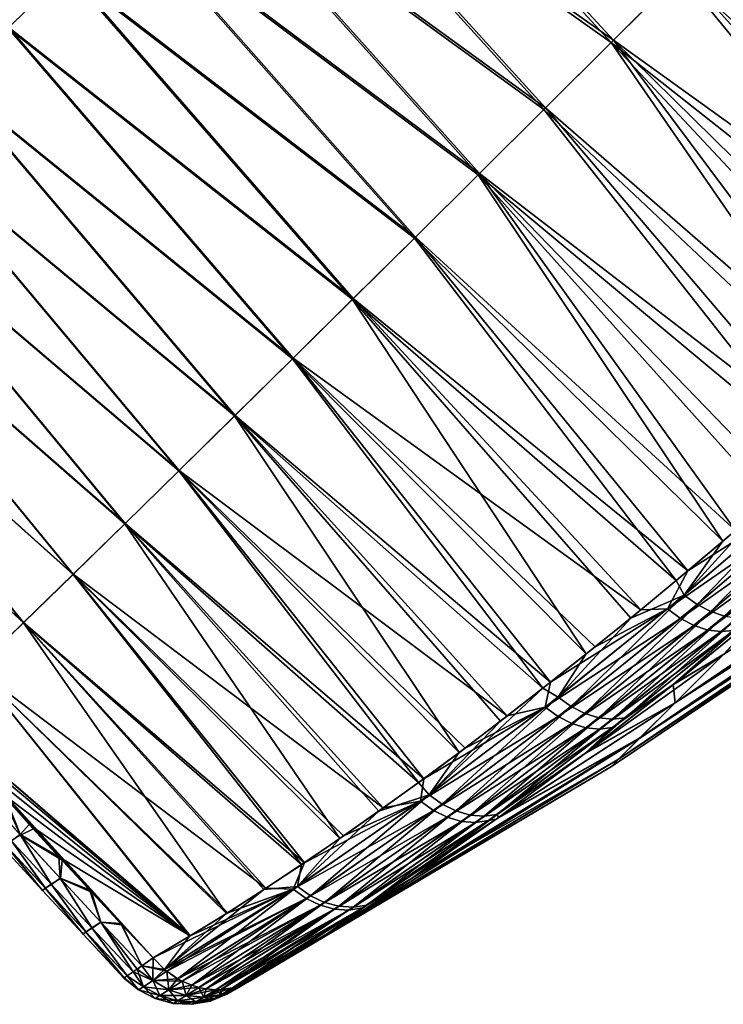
# Model space of a CAD drawing. Header units: metres. Extents: x -42 to 163, y -93 to 90.
# Tile 38 of 232: x 72 to 81, y -93 to -82. Entities that reach past the tile are written whole.
import ezdxf

# ---------------------------------------------------------------- set-up
doc = ezdxf.new("R2010")
doc.units = ezdxf.units.M
doc.layers.add('solid_500770_SW0001', color=7, linetype='CONTINUOUS')

msp = doc.modelspace()

# ---------------------------------------------------------------- linework, layer by layer
at = {"layer": 'solid_500770_SW0001'}
for points in [[(72.257263, -81.65834, 9.634125), (72.94252, -80.982788, 10.621315), (69.629799, -77.536949, 10.42751)], [(72.932518, -80.993645, -10.607112), (72.250023, -81.666466, -9.62289), (69.621208, -77.546265, -10.414954)], [(79.344177, -81.835548, -14.203629), (75.109985, -78.836121, -13.375081), (75.877487, -78.072739, -14.232788)], [(79.368538, -81.810173, 14.230315), (75.901253, -78.048119, 14.258841), (75.130028, -78.815216, 13.398665)], [(80.159149, -81.02285, -15.055147), (79.344177, -81.835548, -14.203629), (75.877487, -78.072739, -14.232788)], [(79.368538, -81.810173, 14.230315), (80.187019, -80.99395, 15.083728), (75.901253, -78.048119, 14.258841)], [(78.570602, -82.605072, 13.341277), (75.130028, -78.815216, 13.398665), (74.379417, -79.560539, 12.504846)], [(78.570602, -82.605072, 13.341277), (79.368538, -81.810173, 14.230315), (75.130028, -78.815216, 13.398665)], [(78.550133, -82.626556, -13.317214), (74.362991, -79.577827, -12.48422), (75.109985, -78.836121, -13.375081)], [(79.344177, -81.835548, -14.203629), (78.550133, -82.626556, -13.317214), (75.109985, -78.836121, -13.375081)], [(77.777611, -83.395195, -12.397026), (73.637001, -80.297218, -11.561223), (74.362991, -79.577827, -12.48422)], [(77.794327, -83.377457, 12.417994), (74.379417, -79.560539, 12.504846), (73.650078, -80.283295, 11.578642)], [(78.550133, -82.626556, -13.317214), (77.777611, -83.395195, -12.397026), (74.362991, -79.577827, -12.48422)], [(77.794327, -83.377457, 12.417994), (78.570602, -82.605072, 13.341277), (74.379417, -79.560539, 12.504846)], [(80.994171, -80.189407, -15.870582), (84.123825, -84.590652, -15.316904), (80.159149, -81.02285, -15.055147)], [(80.187019, -80.99395, 15.083728), (84.341537, -84.385315, 15.524451), (81.024864, -80.157654, 15.900132)], [(77.027145, -84.140793, -11.44419), (72.932518, -80.993645, -10.607112), (73.637001, -80.297218, -11.561223)], [(77.040398, -84.126526, 11.461843), (73.650078, -80.283295, 11.578642), (72.94252, -80.982788, 10.621315)], [(77.777611, -83.395195, -12.397026), (77.027145, -84.140793, -11.44419), (73.637001, -80.297218, -11.561223)], [(77.040398, -84.126526, 11.461843), (77.794327, -83.377457, 12.417994), (73.650078, -80.283295, 11.578642)], [(76.299301, -84.862686, -10.459826), (72.250023, -81.666466, -9.62289), (72.932518, -80.993645, -10.607112)], [(76.309387, -84.851578, 10.474196), (72.94252, -80.982788, 10.621315), (72.257263, -81.65834, 9.634125)], [(77.027145, -84.140793, -11.44419), (76.299301, -84.862686, -10.459826), (72.932518, -80.993645, -10.607112)], [(76.309387, -84.851578, 10.474196), (77.040398, -84.126526, 11.461843), (72.94252, -80.982788, 10.621315)], [(80.159149, -81.02285, -15.055147), (83.530792, -85.145905, -14.735241), (79.344177, -81.835548, -14.203629)], [(79.368538, -81.810173, 14.230315), (83.737572, -84.953873, 14.940134), (80.187019, -80.99395, 15.083728)], [(80.159149, -81.02285, -15.055147), (84.123825, -84.590652, -15.316904), (83.530792, -85.145905, -14.735241)], [(80.187019, -80.99395, 15.083728), (83.737572, -84.953873, 14.940134), (84.341537, -84.385315, 15.524451)], [(75.594597, -85.560234, -9.445025), (71.589851, -82.315163, -8.609372), (72.250023, -81.666466, -9.62289)], [(75.601875, -85.551918, 9.456431), (72.257263, -81.65834, 9.634125), (71.594803, -82.309296, 8.618281)], [(76.299301, -84.862686, -10.459826), (75.594597, -85.560234, -9.445025), (72.250023, -81.666466, -9.62289)], [(75.601875, -85.551918, 9.456431), (76.309387, -84.851578, 10.474196), (72.257263, -81.65834, 9.634125)], [(78.570602, -82.605072, 13.341277), (82.539597, -86.054588, 13.710966), (79.368538, -81.810173, 14.230315)], [(79.368538, -81.810173, 14.230315), (82.539597, -86.054588, 13.710966), (83.135521, -85.511566, 14.334317)], [(79.368538, -81.810173, 14.230315), (83.135521, -85.511566, 14.334317), (83.737572, -84.953873, 14.940134)], [(79.344177, -81.835548, -14.203629), (82.360001, -86.215843, -13.518935), (78.550133, -82.626556, -13.317214)], [(79.344177, -81.835548, -14.203629), (83.530792, -85.145905, -14.735241), (82.94265, -85.687866, -14.135694)], [(79.344177, -81.835548, -14.203629), (82.94265, -85.687866, -14.135694), (82.360001, -86.215843, -13.518935)], [(74.913376, -86.232956, -8.400669), (70.952248, -82.939308, -7.567263), (71.589851, -82.315163, -8.609372)], [(74.918381, -86.226891, 8.409816), (71.594803, -82.309296, 8.618281), (70.955414, -82.935181, 7.574471)], [(75.594597, -85.560234, -9.445025), (74.913376, -86.232956, -8.400669), (71.589851, -82.315163, -8.609372)], [(74.918381, -86.226891, 8.409816), (75.601875, -85.551918, 9.456431), (71.594803, -82.309296, 8.618281)], [(78.550133, -82.626556, -13.317214), (81.782967, -86.729706, -12.885173), (77.777611, -83.395195, -12.397026)], [(77.794327, -83.377457, 12.417994), (81.953377, -86.579742, 13.07403), (78.570602, -82.605072, 13.341277)], [(78.550133, -82.626556, -13.317214), (82.360001, -86.215843, -13.518935), (81.782967, -86.729706, -12.885173)], [(78.570602, -82.605072, 13.341277), (81.953377, -86.579742, 13.07403), (82.539597, -86.054588, 13.710966)], [(74.255898, -86.880455, -7.32756), (70.337463, -83.538452, -6.497262), (70.952248, -82.939308, -7.567263)], [(74.259163, -86.876099, 7.335029), (70.955414, -82.935181, 7.574471), (70.339272, -83.535652, 6.503077)], [(74.913376, -86.232956, -8.400669), (74.255898, -86.880455, -7.32756), (70.952248, -82.939308, -7.567263)], [(74.259163, -86.876099, 7.335029), (74.918381, -86.226891, 8.409816), (70.955414, -82.935181, 7.574471)], [(77.777611, -83.395195, -12.397026), (80.655525, -87.707413, -11.577906), (77.027145, -84.140793, -11.44419)], [(77.040398, -84.126526, 11.461843), (80.805748, -87.580223, 11.756457), (77.794327, -83.377457, 12.417994)], [(77.777611, -83.395195, -12.397026), (81.782967, -86.729706, -12.885173), (81.214943, -87.226814, -12.238147)], [(77.777611, -83.395195, -12.397026), (81.214943, -87.226814, -12.238147), (80.655525, -87.707413, -11.577906)], [(77.794327, -83.377457, 12.417994), (80.805748, -87.580223, 11.756457), (81.375801, -87.087936, 12.422832)], [(77.794327, -83.377457, 12.417994), (81.375801, -87.087936, 12.422832), (81.953377, -86.579742, 13.07403)], [(73.622429, -87.502304, -6.226501), (69.745735, -84.112167, -5.40007), (70.337463, -83.538452, -6.497262)], [(73.624382, -87.499245, 6.23255), (70.339272, -83.535652, 6.503077), (69.746521, -84.110367, 5.404481)], [(74.255898, -86.880455, -7.32756), (73.622429, -87.502304, -6.226501), (70.337463, -83.538452, -6.497262)], [(73.624382, -87.499245, 6.23255), (74.259163, -86.876099, 7.335029), (70.339272, -83.535652, 6.503077)], [(73.013245, -88.098106, -5.098292), (69.177292, -84.660019, -4.276277), (69.745735, -84.112167, -5.40007)], [(73.014198, -88.096031, 5.102855), (69.746521, -84.110367, 5.404481), (69.177322, -84.658974, 4.279063)], [(73.622429, -87.502304, -6.226501), (73.013245, -88.098106, -5.098292), (69.745735, -84.112167, -5.40007)], [(73.014198, -88.096031, 5.102855), (73.624382, -87.499245, 6.23255), (69.746521, -84.110367, 5.404481)], [(77.027145, -84.140793, -11.44419), (80.106705, -88.170021, -10.907169), (76.299301, -84.862686, -10.459826)], [(76.309387, -84.851578, 10.474196), (80.242432, -88.05706, 11.074312), (77.040398, -84.126526, 11.461843)], [(77.027145, -84.140793, -11.44419), (80.655525, -87.707413, -11.577906), (80.106705, -88.170021, -10.907169)], [(77.040398, -84.126526, 11.461843), (80.242432, -88.05706, 11.074312), (80.805748, -87.580223, 11.756457)], [(72.428772, -88.666153, 3.946423), (69.177322, -84.658974, 4.279063), (68.631844, -85.181129, 3.127203)], [(72.428581, -88.667473, -3.943528), (68.632339, -85.181641, -3.126084), (69.177292, -84.660019, -4.276277)], [(73.013245, -88.098106, -5.098292), (72.428581, -88.667473, -3.943528), (69.177292, -84.660019, -4.276277)], [(72.428772, -88.666153, 3.946423), (73.014198, -88.096031, 5.102855), (69.177322, -84.658974, 4.279063)], [(76.299301, -84.862686, -10.459826), (79.049683, -89.034554, -9.548268), (75.594597, -85.560234, -9.445025)], [(75.601875, -85.551918, 9.456431), (79.691063, -88.514671, 10.382788), (76.309387, -84.851578, 10.474196)], [(76.299301, -84.862686, -10.459826), (80.106705, -88.170021, -10.907169), (79.571785, -88.612129, -10.230699)], [(76.299301, -84.862686, -10.459826), (79.571785, -88.612129, -10.230699), (79.049683, -89.034554, -9.548268)], [(76.309387, -84.851578, 10.474196), (79.691063, -88.514671, 10.382788), (80.242432, -88.05706, 11.074312)], [(71.868279, -89.209312, 2.76373), (72.428772, -88.666153, 3.946423), (68.631844, -85.181129, 3.127203)], [(72.428581, -88.667473, -3.943528), (71.868614, -89.210083, -2.76245), (68.632339, -85.181641, -3.126084)], [(75.594597, -85.560234, -9.445025), (78.539589, -89.438759, -8.85923), (74.913376, -86.232956, -8.400669)], [(74.918381, -86.226891, 8.409816), (78.629684, -89.368202, 8.982353), (75.601875, -85.551918, 9.456431)], [(75.594597, -85.560234, -9.445025), (79.049683, -89.034554, -9.548268), (78.539589, -89.438759, -8.85923)], [(75.601875, -85.551918, 9.456431), (78.629684, -89.368202, 8.982353), (79.153816, -88.951355, 9.685596)], [(75.601875, -85.551918, 9.456431), (79.153816, -88.951355, 9.685596), (79.691063, -88.514671, 10.382788)], [(74.913376, -86.232956, -8.400669), (77.554962, -90.193321, -7.463889), (74.255898, -86.880455, -7.32756)], [(74.259163, -86.876099, 7.335029), (78.119812, -89.765068, 8.275149), (74.918381, -86.226891, 8.409816)], [(74.913376, -86.232956, -8.400669), (78.539589, -89.438759, -8.85923), (78.041763, -89.824638, -8.164766)], [(74.913376, -86.232956, -8.400669), (78.041763, -89.824638, -8.164766), (77.554962, -90.193321, -7.463889)], [(74.918381, -86.226891, 8.409816), (78.119812, -89.765068, 8.275149), (78.629684, -89.368202, 8.982353)], [(80.094009, -89.610451, 6.559067), (84.168297, -86.977081, 4.420949), (84.585297, -86.560074, 6.080186)], [(80.666924, -89.037537, 8.629433), (80.094009, -89.610451, 6.559067), (84.585297, -86.560074, 6.080186)], [(80.094353, -89.610107, -6.560534), (84.543671, -86.601707, -5.938047), (84.138184, -87.007195, -4.273113)], [(80.094353, -89.610107, -6.560534), (80.667374, -89.037086, -8.63084), (84.543671, -86.601707, -5.938047)], [(74.255898, -86.880455, -7.32756), (77.077705, -90.54644, -6.754651), (73.622429, -87.502304, -6.226501)], [(73.624382, -87.499245, 6.23255), (77.137695, -90.502937, 6.845693), (74.259163, -86.876099, 7.335029)], [(74.255898, -86.880455, -7.32756), (77.554962, -90.193321, -7.463889), (77.077705, -90.54644, -6.754651)], [(74.259163, -86.876099, 7.335029), (77.137695, -90.502937, 6.845693), (77.623711, -90.14222, 7.564542)], [(74.259163, -86.876099, 7.335029), (77.623711, -90.14222, 7.564542), (78.119812, -89.765068, 8.275149)], [(79.680084, -90.024368, 4.414252), (83.885277, -87.260094, 2.706117), (84.168297, -86.977081, 4.420949)], [(80.094009, -89.610451, 6.559067), (79.680084, -90.024368, 4.414252), (84.168297, -86.977081, 4.420949)], [(79.680321, -90.024139, -4.415763), (84.138184, -87.007195, -4.273113), (83.867058, -87.27832, -2.554442)], [(79.680321, -90.024139, -4.415763), (80.094353, -89.610107, -6.560534), (84.138184, -87.007195, -4.273113)], [(81.214943, -87.226814, -12.238147), (81.65979, -87.095322, -12.568032), (80.202446, -88.340858, -10.8328)], [(80.355042, -88.452278, -10.784643), (80.202446, -88.340858, -10.8328), (81.65979, -87.095322, -12.568032)], [(81.81237, -87.207199, -12.519832), (80.355042, -88.452278, -10.784643), (81.65979, -87.095322, -12.568032)], [(79.429863, -90.274597, 2.219335), (83.739807, -87.405571, 0.957254), (83.885277, -87.260094, 2.706117)], [(79.680084, -90.024368, 4.414252), (79.429863, -90.274597, 2.219335), (83.885277, -87.260094, 2.706117)], [(79.429977, -90.274475, -2.220872), (83.867058, -87.27832, -2.554442), (83.733704, -87.411667, -0.803647)], [(79.429977, -90.274475, -2.220872), (79.680321, -90.024139, -4.415763), (83.867058, -87.27832, -2.554442)], [(80.655525, -87.707413, -11.577906), (81.214943, -87.226814, -12.238147), (80.202446, -88.340858, -10.8328)], [(80.515175, -88.536324, -10.712166), (80.355042, -88.452278, -10.784643), (81.81237, -87.207199, -12.519832)], [(81.971306, -87.292717, -12.445761), (80.515175, -88.536324, -10.712166), (81.81237, -87.207199, -12.519832)], [(80.242432, -88.05706, 11.074312), (80.004646, -88.505455, 10.584096), (81.416214, -87.308815, 12.289762)], [(81.568802, -87.42057, 12.241526), (81.416214, -87.308815, 12.289762), (80.004646, -88.505455, 10.584096)], [(80.805748, -87.580223, 11.756457), (80.242432, -88.05706, 11.074312), (81.416214, -87.308815, 12.289762)], [(80.676849, -88.589111, -10.617579), (80.515175, -88.536324, -10.712166), (81.971306, -87.292717, -12.445761)], [(73.622429, -87.502304, -6.226501), (76.151047, -91.206215, -5.311965), (73.013245, -88.098106, -5.098292)], [(73.014198, -88.096031, 5.102855), (76.661812, -90.847244, 6.119119), (73.624382, -87.499245, 6.23255)], [(73.622429, -87.502304, -6.226501), (77.077705, -90.54644, -6.754651), (76.610443, -90.883537, -6.03833)], [(73.622429, -87.502304, -6.226501), (76.610443, -90.883537, -6.03833), (76.151047, -91.206215, -5.311965)], [(73.624382, -87.499245, 6.23255), (76.661812, -90.847244, 6.119119), (77.137695, -90.502937, 6.845693)], [(79.346176, -90.358276, -0.000773), (83.733704, -87.411667, -0.803647), (83.739807, -87.405571, 0.957254)], [(79.429863, -90.274597, 2.219335), (79.346176, -90.358276, -0.000773), (83.739807, -87.405571, 0.957254)], [(79.346176, -90.358276, -0.000773), (79.429977, -90.274475, -2.220872), (83.733704, -87.411667, -0.803647)], [(80.157249, -88.61676, 10.535906), (81.568802, -87.42057, 12.241526), (80.004646, -88.505455, 10.584096)], [(81.727936, -87.505783, 12.167675), (81.568802, -87.42057, 12.241526), (80.157249, -88.61676, 10.535906)], [(80.317535, -88.700554, 10.463625), (81.727936, -87.505783, 12.167675), (80.157249, -88.61676, 10.535906)], [(81.887627, -87.560539, 12.070446), (81.727936, -87.505783, 12.167675), (80.317535, -88.700554, 10.463625)], [(80.479523, -88.75296, 10.369459), (81.887627, -87.560539, 12.070446), (80.317535, -88.700554, 10.463625)], [(82.042038, -87.582825, 11.953398), (81.887627, -87.560539, 12.070446), (80.479523, -88.75296, 10.369459)], [(80.637291, -88.772072, 10.256845), (82.042038, -87.582825, 11.953398), (80.479523, -88.75296, 10.369459)], [(82.185478, -87.572571, 11.821404), (82.042038, -87.582825, 11.953398), (80.637291, -88.772072, 10.256845)], [(80.785019, -88.757942, 10.130447), (82.185478, -87.572571, 11.821404), (80.637291, -88.772072, 10.256845)], [(80.106705, -88.170021, -10.907169), (80.655525, -87.707413, -11.577906), (80.202446, -88.340858, -10.8328)], [(80.242432, -88.05706, 11.074312), (79.691063, -88.514671, 10.382788), (80.004646, -88.505455, 10.584096)], [(73.013245, -88.098106, -5.098292), (75.699371, -91.514549, -4.575435), (72.428581, -88.667473, -3.943528)], [(72.428772, -88.666153, 3.946423), (75.733231, -91.492012, 4.632459), (73.014198, -88.096031, 5.102855)], [(73.013245, -88.098106, -5.098292), (76.151047, -91.206215, -5.311965), (75.699371, -91.514549, -4.575435)], [(73.014198, -88.096031, 5.102855), (75.733231, -91.492012, 4.632459), (76.194313, -91.176437, 5.382465)], [(73.014198, -88.096031, 5.102855), (76.194313, -91.176437, 5.382465), (76.661812, -90.847244, 6.119119)], [(79.571785, -88.612129, -10.230699), (80.106705, -88.170021, -10.907169), (80.202446, -88.340858, -10.8328)], [(79.571785, -88.612129, -10.230699), (80.202446, -88.340858, -10.8328), (78.717583, -89.542343, -8.891626)], [(78.870186, -89.653206, -8.843528), (78.717583, -89.542343, -8.891626), (80.202446, -88.340858, -10.8328)], [(80.355042, -88.452278, -10.784643), (78.870186, -89.653206, -8.843528), (80.202446, -88.340858, -10.8328)], [(78.629684, -89.368202, 8.982353), (78.566399, -89.660767, 8.68236), (80.004646, -88.505455, 10.584096)], [(80.157249, -88.61676, 10.535906), (80.004646, -88.505455, 10.584096), (78.566399, -89.660767, 8.68236)], [(79.153816, -88.951355, 9.685596), (78.629684, -89.368202, 8.982353), (80.004646, -88.505455, 10.584096)], [(79.031502, -89.735748, -8.772843), (78.870186, -89.653206, -8.843528), (80.355042, -88.452278, -10.784643)], [(80.515175, -88.536324, -10.712166), (79.031502, -89.735748, -8.772843), (80.355042, -88.452278, -10.784643)], [(79.195549, -89.786125, -8.681748), (79.031502, -89.735748, -8.772843), (80.515175, -88.536324, -10.712166)], [(79.691063, -88.514671, 10.382788), (79.153816, -88.951355, 9.685596), (80.004646, -88.505455, 10.584096)], [(80.676849, -88.589111, -10.617579), (79.195549, -89.786125, -8.681748), (80.515175, -88.536324, -10.712166)], [(80.072395, -89.395248, -8.903652), (81.10495, -88.554085, -10.233524), (80.667374, -89.037086, -8.63084)], [(80.981331, -88.595161, -10.377133), (81.10495, -88.554085, -10.233524), (80.072395, -89.395248, -8.903652)], [(81.134209, -88.529831, 10.269328), (80.074333, -89.393875, 8.904691), (80.666924, -89.037537, 8.629433)], [(80.785019, -88.757942, 10.130447), (80.074333, -89.393875, 8.904691), (81.134209, -88.529831, 10.269328)], [(71.868279, -89.209312, 2.76373), (75.279282, -91.793327, 3.870175), (72.428772, -88.666153, 3.946423)], [(72.428581, -88.667473, -3.943528), (74.815956, -92.090477, -3.065876), (71.868614, -89.210083, -2.76245)], [(72.428581, -88.667473, -3.943528), (75.699371, -91.514549, -4.575435), (75.254929, -91.808876, -3.827879)], [(72.428581, -88.667473, -3.943528), (75.254929, -91.808876, -3.827879), (74.815956, -92.090477, -3.065876)], [(72.428772, -88.666153, 3.946423), (75.279282, -91.793327, 3.870175), (75.733231, -91.492012, 4.632459)], [(78.719009, -89.771523, 8.634232), (80.157249, -88.61676, 10.535906), (78.566399, -89.660767, 8.68236)], [(79.049683, -89.034554, -9.548268), (79.571785, -88.612129, -10.230699), (78.717583, -89.542343, -8.891626)], [(80.317535, -88.700554, 10.463625), (80.157249, -88.61676, 10.535906), (78.719009, -89.771523, 8.634232)], [(79.356354, -89.802505, -8.573557), (79.195549, -89.786125, -8.681748), (80.676849, -88.589111, -10.617579)], [(80.834175, -88.608711, -10.504338), (79.356354, -89.802505, -8.573557), (80.676849, -88.589111, -10.617579)], [(79.507973, -89.785072, -8.452723), (79.356354, -89.802505, -8.573557), (80.834175, -88.608711, -10.504338)], [(80.981331, -88.595161, -10.377133), (80.072395, -89.395248, -8.903652), (79.507973, -89.785072, -8.452723)], [(80.981331, -88.595161, -10.377133), (79.507973, -89.785072, -8.452723), (80.834175, -88.608711, -10.504338)], [(78.880447, -89.853859, 8.563709), (80.317535, -88.700554, 10.463625), (78.719009, -89.771523, 8.634232)], [(80.479523, -88.75296, 10.369459), (80.317535, -88.700554, 10.463625), (78.880447, -89.853859, 8.563709)], [(79.044716, -89.903938, 8.472964), (80.479523, -88.75296, 10.369459), (78.880447, -89.853859, 8.563709)], [(80.637291, -88.772072, 10.256845), (80.479523, -88.75296, 10.369459), (79.044716, -89.903938, 8.472964)], [(79.205856, -89.919952, 8.365299), (80.637291, -88.772072, 10.256845), (79.044716, -89.903938, 8.472964)], [(80.785019, -88.757942, 10.130447), (80.637291, -88.772072, 10.256845), (79.205856, -89.919952, 8.365299)], [(79.357895, -89.902084, 8.245139), (80.785019, -88.757942, 10.130447), (79.205856, -89.919952, 8.365299)], [(79.357895, -89.902084, 8.245139), (80.074333, -89.393875, 8.904691), (80.785019, -88.757942, 10.130447)], [(78.539589, -89.438759, -8.85923), (79.049683, -89.034554, -9.548268), (78.717583, -89.542343, -8.891626)], [(79.024086, -90.212761, 7.458681), (80.094009, -89.610451, 6.559067), (80.666924, -89.037537, 8.629433)], [(80.074333, -89.393875, 8.904691), (79.024086, -90.212761, 7.458681), (80.666924, -89.037537, 8.629433)], [(80.072395, -89.395248, -8.903652), (80.667374, -89.037086, -8.63084), (80.094353, -89.610107, -6.560534)], [(71.868279, -89.209312, 2.76373), (71.332146, -89.72467, 1.554955), (74.390465, -92.35437, 2.303963)], [(71.868614, -89.210083, -2.76245), (74.382988, -92.358864, -2.289905), (71.332443, -89.724937, -1.554698)], [(71.868279, -89.209312, 2.76373), (74.390465, -92.35437, 2.303963), (74.831627, -92.080864, 3.094006)], [(71.868279, -89.209312, 2.76373), (74.831627, -92.080864, 3.094006), (75.279282, -91.793327, 3.870175)], [(71.868614, -89.210083, -2.76245), (74.815956, -92.090477, -3.065876), (74.382988, -92.358864, -2.289905)], [(78.629684, -89.368202, 8.982353), (78.119812, -89.765068, 8.275149), (78.566399, -89.660767, 8.68236)], [(78.539589, -89.438759, -8.85923), (78.717583, -89.542343, -8.891626), (77.200661, -90.691849, -6.709476)], [(78.041763, -89.824638, -8.164766), (78.539589, -89.438759, -8.85923), (77.200661, -90.691849, -6.709476)], [(79.357895, -89.902084, 8.245139), (79.024086, -90.212761, 7.458681), (80.074333, -89.393875, 8.904691)], [(79.043076, -90.198158, -7.487169), (80.072395, -89.395248, -8.903652), (80.094353, -89.610107, -6.560534)], [(79.507973, -89.785072, -8.452723), (80.072395, -89.395248, -8.903652), (79.043076, -90.198158, -7.487169)], [(77.353271, -90.802063, -6.661471), (77.200661, -90.691849, -6.709476), (78.717583, -89.542343, -8.891626)], [(78.870186, -89.653206, -8.843528), (77.353271, -90.802063, -6.661471), (78.717583, -89.542343, -8.891626)], [(77.137695, -90.502937, 6.845693), (77.098373, -90.766464, 6.553359), (78.566399, -89.660767, 8.68236)], [(78.719009, -89.771523, 8.634232), (78.566399, -89.660767, 8.68236), (77.098373, -90.766464, 6.553359)], [(77.623711, -90.14222, 7.564542), (77.137695, -90.502937, 6.845693), (78.566399, -89.660767, 8.68236)], [(77.51577, -90.883064, -6.592819), (77.353271, -90.802063, -6.661471), (78.870186, -89.653206, -8.843528)], [(79.031502, -89.735748, -8.772843), (77.51577, -90.883064, -6.592819), (78.870186, -89.653206, -8.843528)], [(78.119812, -89.765068, 8.275149), (77.623711, -90.14222, 7.564542), (78.566399, -89.660767, 8.68236)], [(77.989883, -90.979652, 5.935303), (79.680084, -90.024368, 4.414252), (80.094009, -89.610451, 6.559067)], [(79.024086, -90.212761, 7.458681), (77.989883, -90.979652, 5.935303), (80.094009, -89.610451, 6.559067)], [(78.0186, -90.958786, -5.980868), (80.094353, -89.610107, -6.560534), (79.680321, -90.024139, -4.415763)], [(78.0186, -90.958786, -5.980868), (79.043076, -90.198158, -7.487169), (80.094353, -89.610107, -6.560534)], [(71.521576, -89.942535, 1.545892), (74.390465, -92.35437, 2.303963), (71.332146, -89.72467, 1.554955)], [(71.332443, -89.724937, -1.554698), (74.382988, -92.358864, -2.289905), (73.956192, -92.613449, -1.500136)], [(71.332443, -89.724937, -1.554698), (73.956192, -92.613449, -1.500136), (71.455009, -89.866081, -1.548728)], [(77.250992, -90.876579, 6.505327), (78.719009, -89.771523, 8.634232), (77.098373, -90.766464, 6.553359)], [(77.554962, -90.193321, -7.463889), (78.041763, -89.824638, -8.164766), (77.200661, -90.691849, -6.709476)], [(78.880447, -89.853859, 8.563709), (78.719009, -89.771523, 8.634232), (77.250992, -90.876579, 6.505327)], [(77.68219, -90.931068, -6.505653), (77.51577, -90.883064, -6.592819), (79.031502, -89.735748, -8.772843)], [(79.195549, -89.786125, -8.681748), (77.68219, -90.931068, -6.505653), (79.031502, -89.735748, -8.772843)], [(77.846497, -90.944336, -6.403137), (77.68219, -90.931068, -6.505653), (79.195549, -89.786125, -8.681748)], [(79.356354, -89.802505, -8.573557), (77.846497, -90.944336, -6.403137), (79.195549, -89.786125, -8.681748)], [(78.002602, -90.92318, -6.28945), (77.846497, -90.944336, -6.403137), (79.356354, -89.802505, -8.573557)], [(79.507973, -89.785072, -8.452723), (79.043076, -90.198158, -7.487169), (78.002602, -90.92318, -6.28945)], [(79.507973, -89.785072, -8.452723), (78.002602, -90.92318, -6.28945), (79.356354, -89.802505, -8.573557)], [(71.455009, -89.866081, -1.548728), (73.956192, -92.613449, -1.500136), (71.906921, -90.380409, -1.530452)], [(71.835693, -90.300125, 1.533086), (74.390465, -92.35437, 2.303963), (71.521576, -89.942535, 1.545892)], [(77.413574, -90.957428, 6.436791), (78.880447, -89.853859, 8.563709), (77.250992, -90.876579, 6.505327)], [(79.044716, -89.903938, 8.472964), (78.880447, -89.853859, 8.563709), (77.413574, -90.957428, 6.436791)], [(77.580147, -91.005219, 6.349883), (79.044716, -89.903938, 8.472964), (77.413574, -90.957428, 6.436791)], [(79.205856, -89.919952, 8.365299), (79.044716, -89.903938, 8.472964), (77.580147, -91.005219, 6.349883)], [(77.744667, -91.018234, 6.247755), (79.205856, -89.919952, 8.365299), (77.580147, -91.005219, 6.349883)], [(79.357895, -89.902084, 8.245139), (79.205856, -89.919952, 8.365299), (77.744667, -91.018234, 6.247755)], [(77.901047, -90.996788, 6.134568), (79.357895, -89.902084, 8.245139), (77.744667, -91.018234, 6.247755)], [(77.901047, -90.996788, 6.134568), (79.024086, -90.212761, 7.458681), (79.357895, -89.902084, 8.245139)], [(76.003876, -92.327309, 2.692843), (79.429863, -90.274597, 2.219335), (79.680084, -90.024368, 4.414252)], [(76.980576, -91.686607, 4.343346), (76.003876, -92.327309, 2.692843), (79.680084, -90.024368, 4.414252)], [(77.989883, -90.979652, 5.935303), (76.980576, -91.686607, 4.343346), (79.680084, -90.024368, 4.414252)], [(77.006561, -91.668816, -4.388291), (79.680321, -90.024139, -4.415763), (79.429977, -90.274475, -2.220872)], [(77.006561, -91.668816, -4.388291), (78.0186, -90.958786, -5.980868), (79.680321, -90.024139, -4.415763)], [(74.822197, -93.039276, -0.000167), (79.346176, -90.358276, -0.000773), (79.429863, -90.274597, 2.219335)], [(74.83213, -93.033501, 0.207591), (74.822197, -93.039276, -0.000167), (79.429863, -90.274597, 2.219335)], [(74.861992, -93.016121, 0.413857), (74.83213, -93.033501, 0.207591), (79.429863, -90.274597, 2.219335)], [(74.911705, -92.987183, 0.616356), (74.861992, -93.016121, 0.413857), (79.429863, -90.274597, 2.219335)], [(74.980583, -92.94709, 0.811573), (74.911705, -92.987183, 0.616356), (79.429863, -90.274597, 2.219335)], [(75.067215, -92.896652, 0.996101), (74.980583, -92.94709, 0.811573), (79.429863, -90.274597, 2.219335)], [(76.003876, -92.327309, 2.692843), (75.067215, -92.896652, 0.996101), (79.429863, -90.274597, 2.219335)], [(75.067284, -92.896614, -0.996131), (79.429977, -90.274475, -2.220872), (79.346176, -90.358276, -0.000773)], [(76.019409, -92.317429, -2.721479), (79.429977, -90.274475, -2.220872), (75.067284, -92.896614, -0.996131)], [(76.019409, -92.317429, -2.721479), (77.006561, -91.668816, -4.388291), (79.429977, -90.274475, -2.220872)], [(77.077705, -90.54644, -6.754651), (77.554962, -90.193321, -7.463889), (77.200661, -90.691849, -6.709476)], [(77.901047, -90.996788, 6.134568), (77.989883, -90.979652, 5.935303), (79.024086, -90.212761, 7.458681)], [(78.002602, -90.92318, -6.28945), (79.043076, -90.198158, -7.487169), (78.0186, -90.958786, -5.980868)], [(72.161201, -90.666283, 1.522278), (74.390465, -92.35437, 2.303963), (71.835693, -90.300125, 1.533086)], [(71.906921, -90.380409, -1.530452), (73.956192, -92.613449, -1.500136), (72.221603, -90.733459, -1.520584)], [(74.822197, -93.039276, -0.000167), (74.832161, -93.033478, -0.20792), (79.346176, -90.358276, -0.000773)], [(74.832161, -93.033478, -0.20792), (74.862061, -93.016083, -0.414153), (79.346176, -90.358276, -0.000773)], [(74.862061, -93.016083, -0.414153), (74.911774, -92.987144, -0.616574), (79.346176, -90.358276, -0.000773)], [(74.911774, -92.987144, -0.616574), (74.980637, -92.947052, -0.811694), (79.346176, -90.358276, -0.000773)], [(74.980637, -92.947052, -0.811694), (75.067284, -92.896614, -0.996131), (79.346176, -90.358276, -0.000773)], [(77.137695, -90.502937, 6.845693), (76.661812, -90.847244, 6.119119), (77.098373, -90.766464, 6.553359)], [(76.610443, -90.883537, -6.03833), (77.077705, -90.54644, -6.754651), (77.200661, -90.691849, -6.709476)], [(71.928879, -90.649277, 1.212196), (72.391251, -91.162102, 1.202922), (72.161201, -90.666283, 1.522278)], [(72.288414, -91.23394, 0.872085), (72.391251, -91.162102, 1.202922), (71.928879, -90.649277, 1.212196)], [(71.933014, -90.654701, -1.210885), (72.394302, -91.166252, -1.201675), (72.284531, -91.230247, -0.87088)], [(72.221603, -90.733459, -1.520584), (72.394302, -91.166252, -1.201675), (71.933014, -90.654701, -1.210885)], [(72.498207, -91.040939, 1.513485), (74.390465, -92.35437, 2.303963), (72.161201, -90.666283, 1.522278)], [(72.391251, -91.162102, 1.202922), (72.498207, -91.040939, 1.513485), (72.161201, -90.666283, 1.522278)], [(72.221603, -90.733459, -1.520584), (73.956192, -92.613449, -1.500136), (72.547478, -91.094994, -1.51252)], [(72.221603, -90.733459, -1.520584), (72.547478, -91.094994, -1.51252), (72.394302, -91.166252, -1.201675)], [(76.610443, -90.883537, -6.03833), (77.200661, -90.691849, -6.709476), (75.65448, -91.770844, -4.24909)], [(75.807098, -91.880325, -4.201238), (75.65448, -91.770844, -4.24909), (77.200661, -90.691849, -6.709476)], [(77.353271, -90.802063, -6.661471), (75.807098, -91.880325, -4.201238), (77.200661, -90.691849, -6.709476)], [(75.733231, -91.492012, 4.632459), (75.603035, -91.804909, 4.161111), (77.098373, -90.766464, 6.553359)], [(77.250992, -90.876579, 6.505327), (77.098373, -90.766464, 6.553359), (75.603035, -91.804909, 4.161111)], [(76.194313, -91.176437, 5.382465), (75.733231, -91.492012, 4.632459), (77.098373, -90.766464, 6.553359)], [(75.970802, -91.959785, -4.134906), (75.807098, -91.880325, -4.201238), (77.353271, -90.802063, -6.661471)], [(77.51577, -90.883064, -6.592819), (75.970802, -91.959785, -4.134906), (77.353271, -90.802063, -6.661471)], [(76.661812, -90.847244, 6.119119), (76.194313, -91.176437, 5.382465), (77.098373, -90.766464, 6.553359)], [(75.755676, -91.914322, 4.113235), (77.250992, -90.876579, 6.505327), (75.603035, -91.804909, 4.161111)], [(76.151047, -91.206215, -5.311965), (76.610443, -90.883537, -6.03833), (75.65448, -91.770844, -4.24909)], [(77.413574, -90.957428, 6.436791), (77.250992, -90.876579, 6.505327), (75.755676, -91.914322, 4.113235)], [(75.919418, -91.993683, 4.046961), (77.413574, -90.957428, 6.436791), (75.755676, -91.914322, 4.113235)], [(77.580147, -91.005219, 6.349883), (77.413574, -90.957428, 6.436791), (75.919418, -91.993683, 4.046961)], [(76.13961, -92.005501, -4.052183), (75.970802, -91.959785, -4.134906), (77.51577, -90.883064, -6.592819)], [(77.68219, -90.931068, -6.505653), (76.13961, -92.005501, -4.052183), (77.51577, -90.883064, -6.592819)], [(76.307442, -92.015816, -3.956054), (76.13961, -92.005501, -4.052183), (77.68219, -90.931068, -6.505653)], [(77.846497, -90.944336, -6.403137), (76.307442, -92.015816, -3.956054), (77.68219, -90.931068, -6.505653)], [(76.468071, -91.991165, -3.850403), (76.307442, -92.015816, -3.956054), (77.846497, -90.944336, -6.403137)], [(76.416992, -92.024628, 3.763091), (76.980576, -91.686607, 4.343346), (77.989883, -90.979652, 5.935303)], [(76.416992, -92.024628, 3.763091), (77.989883, -90.979652, 5.935303), (77.901047, -90.996788, 6.134568)], [(78.002602, -90.92318, -6.28945), (77.006561, -91.668816, -4.388291), (76.468071, -91.991165, -3.850403)], [(78.002602, -90.92318, -6.28945), (76.468071, -91.991165, -3.850403), (77.846497, -90.944336, -6.403137)], [(78.002602, -90.92318, -6.28945), (78.0186, -90.958786, -5.980868), (77.006561, -91.668816, -4.388291)], [(72.391251, -91.162102, 1.202922), (72.845985, -91.422943, 1.506894), (72.498207, -91.040939, 1.513485)], [(72.547478, -91.094994, -1.51252), (72.88369, -91.46373, -1.506454), (72.394302, -91.166252, -1.201675)], [(72.845985, -91.422943, 1.506894), (74.390465, -92.35437, 2.303963), (72.498207, -91.040939, 1.513485)], [(72.547478, -91.094994, -1.51252), (73.956192, -92.613449, -1.500136), (72.88369, -91.46373, -1.506454)], [(76.088303, -92.039261, 3.964377), (77.580147, -91.005219, 6.349883), (75.919418, -91.993683, 4.046961)], [(77.744667, -91.018234, 6.247755), (77.580147, -91.005219, 6.349883), (76.088303, -92.039261, 3.964377)], [(76.256233, -92.049438, 3.868463), (77.744667, -91.018234, 6.247755), (76.088303, -92.039261, 3.964377)], [(77.901047, -90.996788, 6.134568), (77.744667, -91.018234, 6.247755), (76.256233, -92.049438, 3.868463)], [(76.416992, -92.024628, 3.763091), (77.901047, -90.996788, 6.134568), (76.256233, -92.049438, 3.868463)], [(72.394302, -91.166252, -1.201675), (72.755722, -91.744843, -0.866493), (72.284531, -91.230247, -0.87088)], [(72.288414, -91.23394, 0.872085), (72.758453, -91.747238, 0.867716), (72.391251, -91.162102, 1.202922)], [(72.391251, -91.162102, 1.202922), (72.861282, -91.675842, 1.196907), (72.845985, -91.422943, 1.506894)], [(72.758453, -91.747238, 0.867716), (72.861282, -91.675842, 1.196907), (72.391251, -91.162102, 1.202922)], [(72.394302, -91.166252, -1.201675), (72.863205, -91.678719, -1.195699), (72.755722, -91.744843, -0.866493)], [(72.88369, -91.46373, -1.506454), (72.863205, -91.678719, -1.195699), (72.394302, -91.166252, -1.201675)], [(75.699371, -91.514549, -4.575435), (76.151047, -91.206215, -5.311965), (75.65448, -91.770844, -4.24909)], [(72.183121, -91.305855, 0.177495), (72.653465, -91.819016, 0.176603), (72.213371, -91.276184, 0.528658)], [(72.184235, -91.307198, -0.17619), (72.653465, -91.819016, 0.176603), (72.183121, -91.305855, 0.177495)], [(72.217133, -91.28067, -0.527345), (72.654198, -91.819923, -0.175306), (72.184235, -91.307198, -0.17619)], [(72.184235, -91.307198, -0.17619), (72.654198, -91.819923, -0.175306), (72.653465, -91.819016, 0.176603)], [(72.213371, -91.276184, 0.528658), (72.684891, -91.790855, 0.525984), (72.288414, -91.23394, 0.872085)], [(72.653465, -91.819016, 0.176603), (72.684891, -91.790855, 0.525984), (72.213371, -91.276184, 0.528658)], [(72.284531, -91.230247, -0.87088), (72.68737, -91.793884, -0.524695), (72.217133, -91.28067, -0.527345)], [(72.217133, -91.28067, -0.527345), (72.68737, -91.793884, -0.524695), (72.654198, -91.819923, -0.175306)], [(72.284531, -91.230247, -0.87088), (72.755722, -91.744843, -0.866493), (72.68737, -91.793884, -0.524695)], [(72.684891, -91.790855, 0.525984), (72.758453, -91.747238, 0.867716), (72.288414, -91.23394, 0.872085)], [(72.845985, -91.422943, 1.506894), (73.956116, -92.61335, 1.500147), (74.390465, -92.35437, 2.303963)], [(73.20475, -91.81234, 1.502494), (73.956116, -92.61335, 1.500147), (72.845985, -91.422943, 1.506894)], [(72.861282, -91.675842, 1.196907), (73.20475, -91.81234, 1.502494), (72.845985, -91.422943, 1.506894)], [(72.88369, -91.46373, -1.506454), (73.230431, -91.839722, -1.502379), (72.863205, -91.678719, -1.195699)], [(72.88369, -91.46373, -1.506454), (73.956192, -92.613449, -1.500136), (73.230431, -91.839722, -1.502379)], [(75.254929, -91.808876, -3.827879), (75.699371, -91.514549, -4.575435), (75.65448, -91.770844, -4.24909)], [(75.733231, -91.492012, 4.632459), (75.279282, -91.793327, 3.870175), (75.603035, -91.804909, 4.161111)], [(72.863205, -91.678719, -1.195699), (73.234131, -92.260635, -0.864063), (72.755722, -91.744843, -0.866493)], [(72.758453, -91.747238, 0.867716), (73.235672, -92.261726, 0.865296), (72.861282, -91.675842, 1.196907)], [(72.861282, -91.675842, 1.196907), (73.338699, -92.190605, 1.193572), (73.20475, -91.81234, 1.502494)], [(73.235672, -92.261726, 0.865296), (73.338699, -92.190605, 1.193572), (72.861282, -91.675842, 1.196907)], [(72.863205, -91.678719, -1.195699), (73.339455, -92.192192, -1.192385), (73.234131, -92.260635, -0.864063)], [(73.230431, -91.839722, -1.502379), (73.339455, -92.192192, -1.192385), (72.863205, -91.678719, -1.195699)], [(76.416992, -92.024628, 3.763091), (76.003876, -92.327309, 2.692843), (76.980576, -91.686607, 4.343346)], [(76.468071, -91.991165, -3.850403), (77.006561, -91.668816, -4.388291), (76.019409, -92.317429, -2.721479)], [(72.653465, -91.819016, 0.176603), (73.130791, -92.333557, 0.176109), (72.684891, -91.790855, 0.525984)], [(72.68737, -91.793884, -0.524695), (73.131126, -92.33403, -0.174816), (72.654198, -91.819923, -0.175306)], [(72.684891, -91.790855, 0.525984), (73.163498, -92.306839, 0.524503), (72.758453, -91.747238, 0.867716)], [(73.130791, -92.333557, 0.176109), (73.163498, -92.306839, 0.524503), (72.684891, -91.790855, 0.525984)], [(72.755722, -91.744843, -0.866493), (73.164658, -92.308418, -0.523226), (72.68737, -91.793884, -0.524695)], [(72.68737, -91.793884, -0.524695), (73.164658, -92.308418, -0.523226), (73.131126, -92.33403, -0.174816)], [(72.755722, -91.744843, -0.866493), (73.234131, -92.260635, -0.864063), (73.164658, -92.308418, -0.523226)], [(73.163498, -92.306839, 0.524503), (73.235672, -92.261726, 0.865296), (72.758453, -91.747238, 0.867716)], [(75.65448, -91.770844, -4.24909), (74.114586, -92.769218, -1.464077), (74.089691, -92.748573, -1.470933)], [(75.254929, -91.808876, -3.827879), (75.65448, -91.770844, -4.24909), (74.089691, -92.748573, -1.470933)], [(75.65448, -91.770844, -4.24909), (74.242905, -92.857918, -1.423239), (74.114586, -92.769218, -1.464077)], [(75.807098, -91.880325, -4.201238), (74.242905, -92.857918, -1.423239), (75.65448, -91.770844, -4.24909)], [(75.279282, -91.793327, 3.870175), (74.831627, -92.080864, 3.094006), (75.603035, -91.804909, 4.161111)], [(72.654198, -91.819923, -0.175306), (73.130791, -92.333557, 0.176109), (72.653465, -91.819016, 0.176603)], [(72.654198, -91.819923, -0.175306), (73.131126, -92.33403, -0.174816), (73.130791, -92.333557, 0.176109)], [(73.574699, -92.20919, 1.500278), (73.956116, -92.61335, 1.500147), (73.20475, -91.81234, 1.502494)], [(73.338699, -92.190605, 1.193572), (73.574699, -92.20919, 1.500278), (73.20475, -91.81234, 1.502494)], [(73.230431, -91.839722, -1.502379), (73.956192, -92.613449, -1.500136), (73.587914, -92.223022, -1.500286)], [(73.230431, -91.839722, -1.502379), (73.587914, -92.223022, -1.500286), (73.339455, -92.192192, -1.192385)], [(73.956116, -92.61335, 1.500147), (74.090141, -92.748543, 1.470684), (75.603035, -91.804909, 4.161111)], [(74.390465, -92.35437, 2.303963), (73.956116, -92.61335, 1.500147), (75.603035, -91.804909, 4.161111)], [(74.815956, -92.090477, -3.065876), (75.254929, -91.808876, -3.827879), (74.089691, -92.748573, -1.470933)], [(75.755676, -91.914322, 4.113235), (75.603035, -91.804909, 4.161111), (74.090141, -92.748543, 1.470684)], [(74.114792, -92.76889, 1.463863), (75.755676, -91.914322, 4.113235), (74.090141, -92.748543, 1.470684)], [(74.114792, -92.76889, 1.463863), (74.243355, -92.857605, 1.422897), (75.755676, -91.914322, 4.113235)], [(75.807098, -91.880325, -4.201238), (74.296684, -92.887314, -1.403706), (74.242905, -92.857918, -1.423239)], [(75.919418, -91.993683, 4.046961), (75.755676, -91.914322, 4.113235), (74.243355, -92.857605, 1.422897)], [(75.807098, -91.880325, -4.201238), (74.408127, -92.935539, -1.359303), (74.296684, -92.887314, -1.403706)], [(74.831627, -92.080864, 3.094006), (74.390465, -92.35437, 2.303963), (75.603035, -91.804909, 4.161111)], [(75.970802, -91.959785, -4.134906), (74.408127, -92.935539, -1.359303), (75.807098, -91.880325, -4.201238)], [(74.296822, -92.886932, 1.403517), (75.919418, -91.993683, 4.046961), (74.243355, -92.857605, 1.422897)], [(74.296822, -92.886932, 1.403517), (74.408417, -92.935532, 1.359146), (75.919418, -91.993683, 4.046961)], [(75.970802, -91.959785, -4.134906), (74.493118, -92.961632, -1.322126), (74.408127, -92.935539, -1.359303)], [(76.088303, -92.039261, 3.964377), (75.919418, -91.993683, 4.046961), (74.408417, -92.935532, 1.359146)], [(75.970802, -91.959785, -4.134906), (74.578743, -92.978966, -1.281893), (74.493118, -92.961632, -1.322126)], [(76.13961, -92.005501, -4.052183), (74.578743, -92.978966, -1.281893), (75.970802, -91.959785, -4.134906)], [(76.13961, -92.005501, -4.052183), (74.693901, -92.988373, -1.223471), (74.578743, -92.978966, -1.281893)], [(76.13961, -92.005501, -4.052183), (74.750343, -92.987061, -1.193002), (74.693901, -92.988373, -1.223471)], [(76.307442, -92.015816, -3.956054), (74.750343, -92.987061, -1.193002), (76.13961, -92.005501, -4.052183)], [(76.307442, -92.015816, -3.956054), (74.888847, -92.966194, -1.112754), (74.750343, -92.987061, -1.193002)], [(76.416992, -92.024628, 3.763091), (76.256233, -92.049438, 3.868463), (74.750488, -92.986504, 1.192748)], [(74.888702, -92.965782, 1.112701), (76.416992, -92.024628, 3.763091), (74.750488, -92.986504, 1.192748)], [(74.888702, -92.965782, 1.112701), (74.916222, -92.958519, 1.095788), (76.416992, -92.024628, 3.763091)], [(76.307442, -92.015816, -3.956054), (74.916145, -92.958908, -1.095955), (74.888847, -92.966194, -1.112754)], [(76.468071, -91.991165, -3.850403), (75.067284, -92.896614, -0.996131), (74.916145, -92.958908, -1.095955)], [(76.468071, -91.991165, -3.850403), (74.916145, -92.958908, -1.095955), (76.307442, -92.015816, -3.956054)], [(74.916222, -92.958519, 1.095788), (76.003876, -92.327309, 2.692843), (76.416992, -92.024628, 3.763091)], [(76.468071, -91.991165, -3.850403), (76.019409, -92.317429, -2.721479), (75.067284, -92.896614, -0.996131)], [(74.382988, -92.358864, -2.289905), (74.815956, -92.090477, -3.065876), (74.089691, -92.748573, -1.470933)], [(74.493118, -92.961632, 1.322124), (76.088303, -92.039261, 3.964377), (74.408417, -92.935532, 1.359146)], [(74.493118, -92.961632, 1.322124), (74.578995, -92.978889, 1.281731), (76.088303, -92.039261, 3.964377)], [(76.256233, -92.049438, 3.868463), (76.088303, -92.039261, 3.964377), (74.578995, -92.978889, 1.281731)], [(74.69384, -92.987938, 1.223366), (76.256233, -92.049438, 3.868463), (74.578995, -92.978889, 1.281731)], [(74.69384, -92.987938, 1.223366), (74.750488, -92.986504, 1.192748), (76.256233, -92.049438, 3.868463)], [(73.163498, -92.306839, 0.524503), (73.648979, -92.824158, 0.523954), (73.235672, -92.261726, 0.865296)], [(73.234131, -92.260635, -0.864063), (73.648788, -92.824287, -0.522683), (73.164658, -92.308418, -0.523226)], [(73.339455, -92.192192, -1.192385), (73.718414, -92.776558, -0.863068), (73.234131, -92.260635, -0.864063)], [(73.234131, -92.260635, -0.864063), (73.718414, -92.776558, -0.863068), (73.648788, -92.824287, -0.522683)], [(73.235672, -92.261726, 0.865296), (73.718735, -92.776337, 0.864301), (73.338699, -92.190605, 1.193572)], [(73.235672, -92.261726, 0.865296), (73.648979, -92.824158, 0.523954), (73.718735, -92.776337, 0.864301)], [(73.338699, -92.190605, 1.193572), (73.718735, -92.776337, 0.864301), (73.765533, -92.744225, 1.027626)], [(73.338699, -92.190605, 1.193572), (73.765533, -92.744225, 1.027626), (73.822266, -92.705315, 1.192583)], [(73.338699, -92.190605, 1.193572), (73.822266, -92.705315, 1.192583), (73.574699, -92.20919, 1.500278)], [(73.339455, -92.192192, -1.192385), (73.821823, -92.705612, -1.191404), (73.765533, -92.744232, -1.027622)], [(73.587914, -92.223022, -1.500286), (73.821823, -92.705612, -1.191404), (73.339455, -92.192192, -1.192385)], [(73.339455, -92.192192, -1.192385), (73.765533, -92.744232, -1.027622), (73.718414, -92.776558, -0.863068)], [(73.574699, -92.20919, 1.500278), (73.822266, -92.705315, 1.192583), (73.956116, -92.61335, 1.500147)], [(73.587914, -92.223022, -1.500286), (73.956192, -92.613449, -1.500136), (73.821823, -92.705612, -1.191404)], [(73.130791, -92.333557, 0.176109), (73.613777, -92.848297, 0.175768), (73.163498, -92.306839, 0.524503)], [(73.130791, -92.333557, 0.176109), (73.609337, -92.851341, 0.000033), (73.613777, -92.848297, 0.175768)], [(73.131126, -92.33403, -0.174816), (73.609337, -92.851341, 0.000033), (73.130791, -92.333557, 0.176109)], [(73.164658, -92.308418, -0.523226), (73.613708, -92.848343, -0.174473), (73.131126, -92.33403, -0.174816)], [(73.131126, -92.33403, -0.174816), (73.613708, -92.848343, -0.174473), (73.609337, -92.851341, 0.000033)], [(73.163498, -92.306839, 0.524503), (73.613777, -92.848297, 0.175768), (73.648979, -92.824158, 0.523954)], [(73.164658, -92.308418, -0.523226), (73.648788, -92.824287, -0.522683), (73.613708, -92.848343, -0.174473)], [(74.382988, -92.358864, -2.289905), (74.089691, -92.748573, -1.470933), (73.956192, -92.613449, -1.500136)], [(74.916222, -92.958519, 1.095788), (75.067215, -92.896652, 0.996101), (76.003876, -92.327309, 2.692843)], [(73.821823, -92.705612, -1.191404), (73.956192, -92.613449, -1.500136), (73.950089, -92.878563, -1.067433)], [(73.822266, -92.705315, 1.192583), (74.090141, -92.748543, 1.470684), (73.956116, -92.61335, 1.500147)], [(73.956192, -92.613449, -1.500136), (74.089691, -92.748573, -1.470933), (73.950089, -92.878563, -1.067433)], [(73.822266, -92.705315, 1.192583), (73.765533, -92.744225, 1.027626), (73.950027, -92.878609, 1.067256)], [(73.765533, -92.744232, -1.027622), (73.821823, -92.705612, -1.191404), (73.950089, -92.878563, -1.067433)], [(73.822266, -92.705315, 1.192583), (74.114792, -92.76889, 1.463863), (74.090141, -92.748543, 1.470684)], [(73.822266, -92.705315, 1.192583), (73.950027, -92.878609, 1.067256), (74.114792, -92.76889, 1.463863)], [(73.613708, -92.848343, -0.174473), (73.648788, -92.824287, -0.522683), (73.783646, -92.98912, -0.217996)], [(73.648979, -92.824158, 0.523954), (73.613777, -92.848297, 0.175768), (73.783615, -92.989143, 0.217492)], [(73.648788, -92.824287, -0.522683), (73.718414, -92.776558, -0.863068), (73.839348, -92.952133, -0.649152)], [(73.648788, -92.824287, -0.522683), (73.839348, -92.952133, -0.649152), (73.783646, -92.98912, -0.217996)], [(73.718735, -92.776337, 0.864301), (73.648979, -92.824158, 0.523954), (73.839264, -92.952187, 0.648773)], [(73.648979, -92.824158, 0.523954), (73.783615, -92.989143, 0.217492), (73.839264, -92.952187, 0.648773)], [(73.718414, -92.776558, -0.863068), (73.765533, -92.744232, -1.027622), (73.839348, -92.952133, -0.649152)], [(73.765533, -92.744225, 1.027626), (73.718735, -92.776337, 0.864301), (73.950027, -92.878609, 1.067256)], [(73.718735, -92.776337, 0.864301), (73.839264, -92.952187, 0.648773), (73.950027, -92.878609, 1.067256)], [(73.765533, -92.744232, -1.027622), (73.950089, -92.878563, -1.067433), (73.839348, -92.952133, -0.649152)], [(73.950027, -92.878609, 1.067256), (74.243355, -92.857605, 1.422897), (74.114792, -92.76889, 1.463863)], [(74.089691, -92.748573, -1.470933), (74.114586, -92.769218, -1.464077), (73.950089, -92.878563, -1.067433)], [(74.138283, -92.989021, -1.02289), (73.950089, -92.878563, -1.067433), (74.114586, -92.769218, -1.464077)], [(74.242905, -92.857918, -1.423239), (74.138283, -92.989021, -1.02289), (74.114586, -92.769218, -1.464077)], [(73.613777, -92.848297, 0.175768), (73.609337, -92.851341, 0.000033), (73.783615, -92.989143, 0.217492)], [(73.609337, -92.851341, 0.000033), (73.613708, -92.848343, -0.174473), (73.783615, -92.989143, 0.217492)], [(73.613708, -92.848343, -0.174473), (73.783646, -92.98912, -0.217996), (73.783615, -92.989143, 0.217492)], [(74.031647, -93.057449, 0.621486), (73.839264, -92.952187, 0.648773), (73.783615, -92.989143, 0.217492)], [(73.978157, -93.091759, -0.208792), (73.783646, -92.98912, -0.217996), (73.839348, -92.952133, -0.649152)], [(74.138222, -92.989059, 1.02272), (73.950027, -92.878609, 1.067256), (73.839264, -92.952187, 0.648773)], [(74.031647, -93.057449, 0.621486), (74.138222, -92.989059, 1.02272), (73.839264, -92.952187, 0.648773)], [(74.031731, -93.057396, -0.62185), (73.839348, -92.952133, -0.649152), (73.950089, -92.878563, -1.067433)], [(74.031731, -93.057396, -0.62185), (73.978157, -93.091759, -0.208792), (73.839348, -92.952133, -0.649152)], [(73.950027, -92.878609, 1.067256), (74.296822, -92.886932, 1.403517), (74.243355, -92.857605, 1.422897)], [(74.138222, -92.989059, 1.02272), (74.296822, -92.886932, 1.403517), (73.950027, -92.878609, 1.067256)], [(74.138283, -92.989021, -1.02289), (74.031731, -93.057396, -0.62185), (73.950089, -92.878563, -1.067433)], [(74.138222, -92.989059, 1.02272), (74.408417, -92.935532, 1.359146), (74.296822, -92.886932, 1.403517)], [(74.138222, -92.989059, 1.02272), (74.493118, -92.961632, 1.322124), (74.408417, -92.935532, 1.359146)], [(74.342438, -93.055084, 0.963129), (74.493118, -92.961632, 1.322124), (74.138222, -92.989059, 1.02272)], [(74.242905, -92.857918, -1.423239), (74.296684, -92.887314, -1.403706), (74.138283, -92.989021, -1.02289)], [(74.342499, -93.055046, -0.963289), (74.138283, -92.989021, -1.02289), (74.296684, -92.887314, -1.403706)], [(74.408127, -92.935539, -1.359303), (74.342499, -93.055046, -0.963289), (74.296684, -92.887314, -1.403706)], [(74.342438, -93.055084, 0.963129), (74.578995, -92.978889, 1.281731), (74.493118, -92.961632, 1.322124)], [(74.408127, -92.935539, -1.359303), (74.493118, -92.961632, -1.322126), (74.342499, -93.055046, -0.963289)], [(74.552589, -93.073334, -0.891585), (74.342499, -93.055046, -0.963289), (74.493118, -92.961632, -1.322126)], [(74.578743, -92.978966, -1.281893), (74.552589, -93.073334, -0.891585), (74.493118, -92.961632, -1.322126)], [(74.758072, -93.043045, 0.811208), (74.980583, -92.94709, 0.811573), (75.067215, -92.896652, 0.996101)], [(74.758072, -93.043045, 0.811208), (75.067215, -92.896652, 0.996101), (74.916222, -92.958519, 1.095788)], [(74.758072, -93.043045, 0.811208), (74.911705, -92.987183, 0.616356), (74.980583, -92.94709, 0.811573)], [(74.758072, -93.043045, 0.811208), (74.916222, -92.958519, 1.095788), (74.888702, -92.965782, 1.112701)], [(74.758125, -93.043015, -0.811343), (74.980637, -92.947052, -0.811694), (74.911774, -92.987144, -0.616574)], [(74.888847, -92.966194, -1.112754), (74.980637, -92.947052, -0.811694), (74.758125, -93.043015, -0.811343)], [(74.916145, -92.958908, -1.095955), (74.980637, -92.947052, -0.811694), (74.888847, -92.966194, -1.112754)], [(74.916145, -92.958908, -1.095955), (75.067284, -92.896614, -0.996131), (74.980637, -92.947052, -0.811694)], [(73.978119, -93.091782, 0.208309), (73.783615, -92.989143, 0.217492), (73.783646, -92.98912, -0.217996)], [(73.978119, -93.091782, 0.208309), (74.031647, -93.057449, 0.621486), (73.783615, -92.989143, 0.217492)], [(73.978157, -93.091759, -0.208792), (73.978119, -93.091782, 0.208309), (73.783646, -92.98912, -0.217996)], [(74.241127, -93.117889, 0.585213), (74.031647, -93.057449, 0.621486), (73.978119, -93.091782, 0.208309)], [(74.190277, -93.149391, -0.196596), (73.978157, -93.091759, -0.208792), (74.031731, -93.057396, -0.62185)], [(74.342438, -93.055084, 0.963129), (74.138222, -92.989059, 1.02272), (74.031647, -93.057449, 0.621486)], [(74.241127, -93.117889, 0.585213), (74.342438, -93.055084, 0.963129), (74.031647, -93.057449, 0.621486)], [(74.241203, -93.117836, -0.585556), (74.031731, -93.057396, -0.62185), (74.138283, -92.989021, -1.02289)], [(74.241203, -93.117836, -0.585556), (74.190277, -93.149391, -0.196596), (74.031731, -93.057396, -0.62185)], [(74.342499, -93.055046, -0.963289), (74.241203, -93.117836, -0.585556), (74.138283, -92.989021, -1.02289)], [(74.552536, -93.073372, 0.891436), (74.342438, -93.055084, 0.963129), (74.241127, -93.117889, 0.585213)], [(74.457458, -93.130524, 0.541723), (74.552536, -93.073372, 0.891436), (74.241127, -93.117889, 0.585213)], [(74.457527, -93.130478, -0.542041), (74.241203, -93.117836, -0.585556), (74.342499, -93.055046, -0.963289)], [(74.342438, -93.055084, 0.963129), (74.69384, -92.987938, 1.223366), (74.578995, -92.978889, 1.281731)], [(74.552536, -93.073372, 0.891436), (74.69384, -92.987938, 1.223366), (74.342438, -93.055084, 0.963129)], [(74.552589, -93.073334, -0.891585), (74.457527, -93.130478, -0.542041), (74.342499, -93.055046, -0.963289)], [(74.758072, -93.043045, 0.811208), (74.552536, -93.073372, 0.891436), (74.457458, -93.130524, 0.541723)], [(74.670059, -93.094765, 0.493147), (74.758072, -93.043045, 0.811208), (74.457458, -93.130524, 0.541723)], [(74.670128, -93.094719, -0.493436), (74.457527, -93.130478, -0.542041), (74.552589, -93.073334, -0.891585)], [(74.552536, -93.073372, 0.891436), (74.888702, -92.965782, 1.112701), (74.750488, -92.986504, 1.192748)], [(74.758072, -93.043045, 0.811208), (74.888702, -92.965782, 1.112701), (74.552536, -93.073372, 0.891436)], [(74.552536, -93.073372, 0.891436), (74.750488, -92.986504, 1.192748), (74.69384, -92.987938, 1.223366)], [(74.578743, -92.978966, -1.281893), (74.693901, -92.988373, -1.223471), (74.552589, -93.073334, -0.891585)], [(74.758125, -93.043015, -0.811343), (74.552589, -93.073334, -0.891585), (74.693901, -92.988373, -1.223471)], [(74.758125, -93.043015, -0.811343), (74.670128, -93.094719, -0.493436), (74.552589, -93.073334, -0.891585)], [(74.625839, -93.120743, 0.165324), (74.83213, -93.033501, 0.207591), (74.861992, -93.016121, 0.413857)], [(74.625839, -93.120743, 0.165324), (74.861992, -93.016121, 0.413857), (74.670059, -93.094765, 0.493147)], [(74.625839, -93.120743, 0.165324), (74.822197, -93.039276, -0.000167), (74.83213, -93.033501, 0.207591)], [(74.62587, -93.120728, -0.165708), (74.822197, -93.039276, -0.000167), (74.625839, -93.120743, 0.165324)], [(74.62587, -93.120728, -0.165708), (74.832161, -93.033478, -0.20792), (74.822197, -93.039276, -0.000167)], [(74.670128, -93.094719, -0.493436), (74.832161, -93.033478, -0.20792), (74.62587, -93.120728, -0.165708)], [(74.670059, -93.094765, 0.493147), (74.861992, -93.016121, 0.413857), (74.911705, -92.987183, 0.616356)], [(74.670059, -93.094765, 0.493147), (74.911705, -92.987183, 0.616356), (74.758072, -93.043045, 0.811208)], [(74.670128, -93.094719, -0.493436), (74.911774, -92.987144, -0.616574), (74.862061, -93.016083, -0.414153)], [(74.758125, -93.043015, -0.811343), (74.911774, -92.987144, -0.616574), (74.670128, -93.094719, -0.493436)], [(74.670128, -93.094719, -0.493436), (74.862061, -93.016083, -0.414153), (74.832161, -93.033478, -0.20792)], [(74.750343, -92.987061, -1.193002), (74.758125, -93.043015, -0.811343), (74.693901, -92.988373, -1.223471)], [(74.750343, -92.987061, -1.193002), (74.888847, -92.966194, -1.112754), (74.758125, -93.043015, -0.811343)], [(74.190247, -93.149414, 0.19614), (73.978119, -93.091782, 0.208309), (73.978157, -93.091759, -0.208792)], [(74.190247, -93.149414, 0.19614), (74.241127, -93.117889, 0.585213), (73.978119, -93.091782, 0.208309)], [(74.190277, -93.149391, -0.196596), (74.190247, -93.149414, 0.19614), (73.978157, -93.091759, -0.208792)], [(74.457458, -93.130524, 0.541723), (74.241127, -93.117889, 0.585213), (74.190247, -93.149414, 0.19614)], [(74.409706, -93.159218, 0.181576), (74.457458, -93.130524, 0.541723), (74.190247, -93.149414, 0.19614)], [(74.409706, -93.159218, 0.181576), (74.190247, -93.149414, 0.19614), (74.190277, -93.149391, -0.196596)], [(74.409737, -93.159195, -0.181999), (74.190277, -93.149391, -0.196596), (74.241203, -93.117836, -0.585556)], [(74.409737, -93.159195, -0.181999), (74.409706, -93.159218, 0.181576), (74.190277, -93.149391, -0.196596)], [(74.457527, -93.130478, -0.542041), (74.409737, -93.159195, -0.181999), (74.241203, -93.117836, -0.585556)], [(74.670059, -93.094765, 0.493147), (74.457458, -93.130524, 0.541723), (74.409706, -93.159218, 0.181576)], [(74.625839, -93.120743, 0.165324), (74.670059, -93.094765, 0.493147), (74.409706, -93.159218, 0.181576)], [(74.625839, -93.120743, 0.165324), (74.409706, -93.159218, 0.181576), (74.409737, -93.159195, -0.181999)], [(74.62587, -93.120728, -0.165708), (74.409737, -93.159195, -0.181999), (74.457527, -93.130478, -0.542041)], [(74.62587, -93.120728, -0.165708), (74.625839, -93.120743, 0.165324), (74.409737, -93.159195, -0.181999)], [(74.670128, -93.094719, -0.493436), (74.62587, -93.120728, -0.165708), (74.457527, -93.130478, -0.542041)]]:
    msp.add_3dface(points, dxfattribs=at)

doc.saveas('drawing.dxf')
